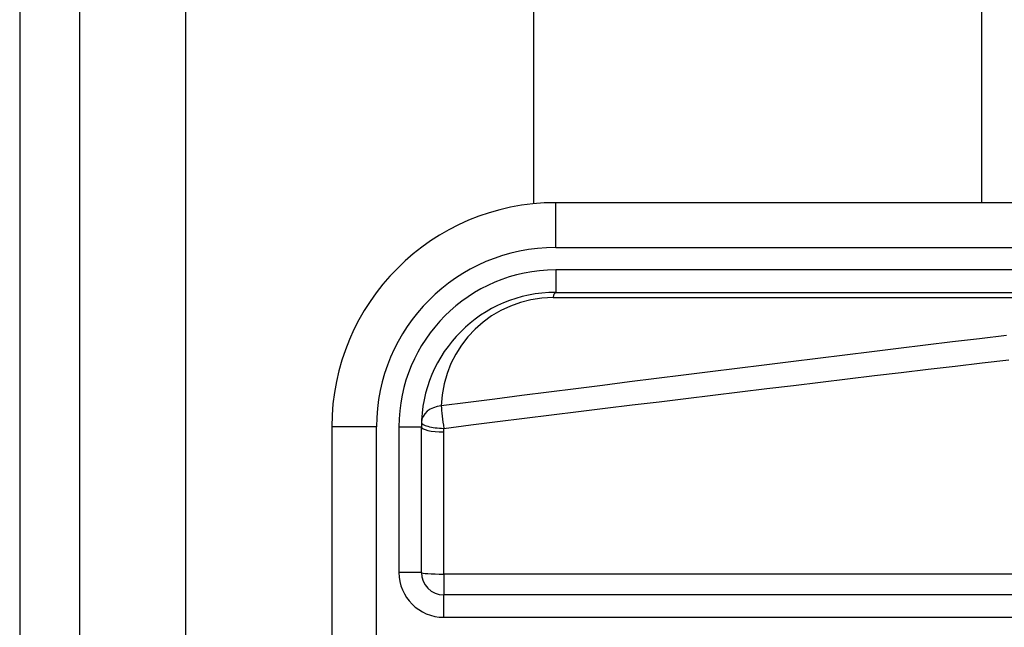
# Model space of a CAD drawing. Header units: inches. Extents: x 2.3 to 62.6, y 3.3 to 33.7.
# Tile 25 of 57: x 2.256 to 3.122, y 17.478 to 18.012. Entities that reach past the tile are written whole.
import ezdxf

# ---------------------------------------------------------------- set-up
doc = ezdxf.new("R2010")
doc.units = ezdxf.units.IN
doc.header["$MEASUREMENT"] = 0
doc.layers.add('Visible Edges(ANSI)', color=7, linetype='Continuous', lineweight=25)
doc.layers.add('Visible Tangent Edges(ANSI)', color=7, linetype='Continuous', lineweight=25)

msp = doc.modelspace()

# ---------------------------------------------------------------- linework, layer by layer
at = {"layer": 'Visible Edges(ANSI)'}
for p, q in [((2.25614, 25.22212), (2.25614, 9.71112)), ((2.30914, 9.71112), (2.30914, 25.22212)), ((2.70815, 17.85004), (2.70815, 24.54972)), ((3.10186, 24.54972), (3.10186, 17.85098)), ((3.37645, 17.85098), (2.72738, 17.85098)), ((2.72738, 17.77224), (3.37645, 17.77224)), ((2.53053, 17.65413), (2.53053, 17.28011)), ((2.60927, 17.52616), (2.60927, 17.65413)), ((3.28094, 17.50648), (2.62896, 17.50648))]:
    msp.add_line(p, q, dxfattribs=at)
for centre, radius, start, end in [((2.72738, 17.65413), 0.19685, 90, 180), ((2.72738, 17.65413), 0.11811, 90, 180), ((2.62896, 17.52616), 0.01969, 180, 270)]:
    msp.add_arc(centre, radius, start, end, dxfattribs=at)
at = {"layer": 'Visible Tangent Edges(ANSI)'}
for p, q in [((2.40214, 9.71112), (2.40214, 25.22212)), ((2.72738, 17.81161), (2.72738, 17.85098)), ((2.72738, 17.81161), (3.37645, 17.81161)), ((2.72738, 17.79192), (2.72738, 17.77224)), ((3.37645, 17.79192), (2.72738, 17.79192)), ((2.72506, 17.76764), (3.2742, 17.76764)), ((2.5699, 17.65413), (2.53053, 17.65413)), ((2.5699, 17.28011), (2.5699, 17.65413)), ((2.58959, 17.65413), (2.60927, 17.65413)), ((2.58959, 17.65413), (2.58959, 17.52616)), ((2.62896, 17.52477), (2.62896, 17.64962)), ((2.60927, 17.52616), (2.58959, 17.52616)), ((3.28094, 17.52477), (2.62896, 17.52477)), ((2.62896, 17.52477), (2.62896, 17.50648)), ((2.62896, 17.48679), (2.62896, 17.50648)), ((2.62896, 17.48679), (3.28094, 17.48679))]:
    msp.add_line(p, q, dxfattribs=at)
at = {"layer": 'Visible Tangent Edges(ANSI)', "flags": 128}
for points in [[(3.12359, 17.73438), (3.09992, 17.73151), (3.07625, 17.72864), (3.05258, 17.72576), (3.02892, 17.72287), (3.00525, 17.71997), (2.98158, 17.71706), (2.95792, 17.71414), (2.93426, 17.71122), (2.91059, 17.70829), (2.88693, 17.70534), (2.86327, 17.70239), (2.83961, 17.69944), (2.81595, 17.69647), (2.79229, 17.69349), (2.76863, 17.69051), (2.74497, 17.68752), (2.72131, 17.68452), (2.69765, 17.68151), (2.674, 17.67849), (2.65034, 17.67546), (2.62669, 17.67242)], [(2.62901, 17.65275), (2.65266, 17.65571), (2.67632, 17.65866), (2.69998, 17.6616), (2.72363, 17.66453), (2.74729, 17.66746), (2.77095, 17.67037), (2.79461, 17.67328), (2.81827, 17.67618), (2.84193, 17.67907), (2.86559, 17.68195), (2.88925, 17.68482), (2.91291, 17.68769), (2.93658, 17.69054), (2.96024, 17.69339), (2.98391, 17.69623), (3.00757, 17.69906), (3.03124, 17.70188), (3.0549, 17.7047), (3.07857, 17.7075), (3.10224, 17.7103), (3.12591, 17.71309)], [(2.62896, 17.64962), (2.62896, 17.64975), (2.62896, 17.64988), (2.62896, 17.65001), (2.62896, 17.65014), (2.62896, 17.65028), (2.62896, 17.65041), (2.62896, 17.65054), (2.62896, 17.65067), (2.62896, 17.6508), (2.62897, 17.65093), (2.62897, 17.65106), (2.62897, 17.65119), (2.62897, 17.65132), (2.62898, 17.65145), (2.62898, 17.65158), (2.62898, 17.65171), (2.62898, 17.65184), (2.62899, 17.65197), (2.62899, 17.6521), (2.62899, 17.65223), (2.629, 17.65236), (2.629, 17.65249), (2.62901, 17.65262), (2.62901, 17.65275)]]:
    msp.add_lwpolyline(points, dxfattribs=at)
at = {"layer": 'Visible Tangent Edges(ANSI)'}
for centre, radius, start, end in [((2.72738, 17.65413), 0.15748, 90, 180), ((2.72738, 17.65413), 0.1378, 90, 180), ((2.72506, 17.66922), 0.09843, 90, 178.13375), ((2.62896, 17.52616), 0.03937, 180, 270)]:
    msp.add_arc(centre, radius, start, end, dxfattribs=at)
for centre, major_axis, ratio, start_param, end_param in [((2.72738, 17.75255), (0, 0.01969), 0.183721, 0, 0.697296), ((2.62901, 17.65733), (-0.01967, 0.00064), 0.770235, 4.855758, 6.283185), ((2.62901, 17.65733), (-0.00251, 0.01952), 0.030516, 0.6835, 1.803862), ((2.62896, 17.65413), (-0.01969, 0), 0.228742, 0, 1.570796), ((2.62901, 17.65733), (-0.01967, 0.00064), 0.232745, 0, 1.57838), ((2.62896, 17.52616), (-0.01969, 0), 0.07065, 0, 1.570796)]:
    msp.add_ellipse(centre, major_axis=major_axis, ratio=ratio, start_param=start_param, end_param=end_param, dxfattribs=at)

doc.saveas('drawing.dxf')
